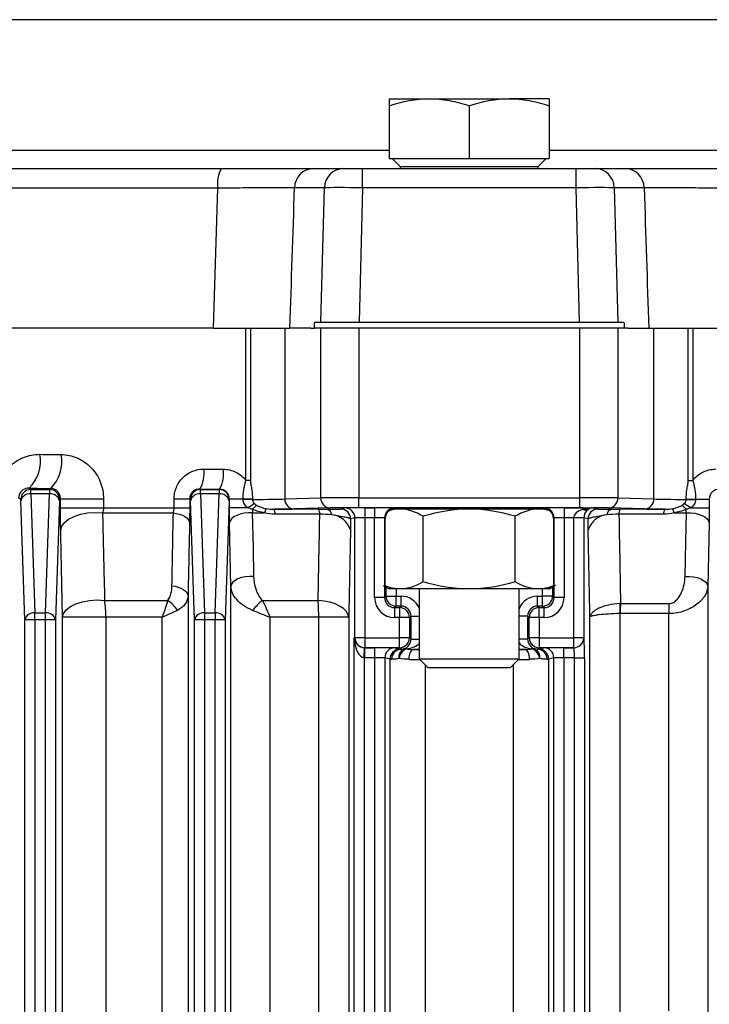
# Model space of a CAD drawing. Header units: millimetres. Extents: x -1087 to -132, y -334 to 655.
# Tile 27 of 63: x -603 to -568, y -163 to -113. Entities that reach past the tile are written whole.
import ezdxf

# ---------------------------------------------------------------- set-up
doc = ezdxf.new("R2010")
doc.units = ezdxf.units.MM

msp = doc.modelspace()

# ---------------------------------------------------------------- linework, layer by layer
at = {"color": 7, "linetype": 'Continuous', "lineweight": 25}
for p, q in [((-515.489, -113.375), (-645.505, -113.375)), ((-584.509, -117.332), (-582.509, -117.332)), ((-582.509, -117.332), (-578.509, -117.332)), ((-576.509, -117.332), (-578.509, -117.332)), ((-584.509, -117.689), (-584.509, -120.332)), ((-580.509, -117.689), (-580.509, -120.332)), ((-576.509, -117.689), (-576.509, -120.332)), ((-646.078, -119.919), (-584.509, -119.919)), ((-584.509, -120.332), (-580.509, -120.332)), ((-584.359, -120.332), (-583.959, -120.732)), ((-580.509, -120.332), (-576.509, -120.332)), ((-577.059, -120.732), (-576.659, -120.332)), ((-576.509, -119.919), (-514.916, -119.919)), ((-646.721, -120.832), (-592.919, -120.832)), ((-588.303, -120.832), (-586.808, -120.832)), ((-586.808, -120.832), (-585.855, -120.832)), ((-585.855, -120.832), (-575.147, -120.832)), ((-583.959, -120.732), (-583.959, -120.832)), ((-583.959, -120.732), (-577.059, -120.732)), ((-577.059, -120.832), (-577.059, -120.732)), ((-575.147, -120.832), (-574.194, -120.832)), ((-574.194, -120.832), (-572.699, -120.832)), ((-593.104, -121.815), (-647.704, -121.815)), ((-593.321, -128.832), (-593.104, -121.815)), ((-587.762, -121.797), (-589.256, -121.797)), ((-587.934, -128.532), (-587.762, -121.797)), ((-585.855, -121.797), (-586.028, -128.532)), ((-575.147, -121.797), (-585.855, -121.797)), ((-574.974, -128.532), (-575.147, -121.797)), ((-573.24, -121.797), (-573.068, -128.532)), ((-571.745, -121.797), (-573.24, -121.797)), ((-588.247, -128.532), (-587.934, -128.532)), ((-587.934, -128.532), (-586.028, -128.532)), ((-586.028, -128.532), (-574.974, -128.532)), ((-574.974, -128.532), (-573.068, -128.532)), ((-573.068, -128.532), (-572.755, -128.532)), ((-593.321, -128.832), (-647.787, -128.832)), ((-591.689, -136.454), (-591.689, -128.832)), ((-591.466, -128.832), (-591.466, -136.454)), ((-589.744, -128.832), (-589.744, -137.387)), ((-588.446, -128.832), (-589.501, -128.832)), ((-588.446, -128.832), (-588.258, -128.832)), ((-587.942, -128.832), (-588.258, -128.832)), ((-587.942, -137.337), (-587.942, -128.832)), ((-586.034, -128.832), (-587.942, -128.832)), ((-586.034, -128.832), (-586.034, -137.328)), ((-574.967, -128.832), (-586.034, -128.832)), ((-574.967, -137.328), (-574.967, -128.832)), ((-573.06, -128.832), (-574.967, -128.832)), ((-573.06, -128.832), (-573.06, -137.337)), ((-572.557, -128.832), (-573.06, -128.832)), ((-572.557, -128.832), (-571.513, -128.832)), ((-571.257, -137.387), (-571.257, -128.832)), ((-569.536, -136.454), (-569.536, -128.832)), ((-569.313, -128.832), (-569.313, -136.454)), ((-591.466, -136.454), (-591.689, -136.454)), ((-569.536, -136.454), (-569.313, -136.454)), ((-602.553, -136.849), (-602.471, -136.911)), ((-602.471, -136.911), (-601.531, -136.911)), ((-601.531, -136.911), (-601.461, -136.858)), ((-593.999, -136.889), (-593.971, -136.911)), ((-593.971, -136.911), (-593.031, -136.911)), ((-593.031, -136.911), (-593.009, -136.894)), ((-602.97, -137.411), (-603.081, -137.328)), ((-602.768, -143.438), (-602.965, -137.473)), ((-602.466, -137.129), (-602.268, -143.094)), ((-601.536, -137.129), (-602.466, -137.129)), ((-601.734, -143.094), (-601.536, -137.129)), ((-601.036, -137.473), (-601.234, -143.438)), ((-600.983, -137.374), (-601.031, -137.411)), ((-600.983, -137.832), (-600.983, -137.374)), ((-600.983, -137.374), (-598.827, -137.374)), ((-598.827, -137.374), (-598.827, -137.832)), ((-595.293, -137.381), (-594.51, -137.381)), ((-595.293, -137.832), (-595.293, -137.381)), ((-594.51, -137.381), (-594.51, -137.832)), ((-594.47, -137.411), (-594.51, -137.381)), ((-594.268, -143.438), (-594.465, -137.473)), ((-593.966, -137.129), (-593.768, -143.094)), ((-593.036, -137.129), (-593.966, -137.129)), ((-593.234, -143.094), (-593.036, -137.129)), ((-592.536, -137.473), (-592.734, -143.438)), ((-592.518, -137.401), (-592.531, -137.411)), ((-592.518, -137.832), (-592.518, -137.401)), ((-591.836, -137.401), (-592.518, -137.401)), ((-591.836, -137.409), (-591.836, -137.401)), ((-591.362, -137.401), (-591.836, -137.401)), ((-591.362, -137.409), (-591.836, -137.409)), ((-591.362, -137.401), (-591.362, -137.409)), ((-589.744, -137.387), (-587.942, -137.337)), ((-586.034, -137.328), (-574.967, -137.328)), ((-586.034, -137.828), (-586.034, -137.328)), ((-574.967, -137.828), (-574.967, -137.328)), ((-573.06, -137.337), (-571.257, -137.387)), ((-569.639, -137.409), (-569.639, -137.401)), ((-569.639, -137.401), (-569.166, -137.401)), ((-569.639, -137.409), (-569.166, -137.409)), ((-569.166, -137.401), (-568.484, -137.401)), ((-569.166, -137.401), (-569.166, -137.409)), ((-568.484, -137.401), (-568.484, -137.832)), ((-568.476, -137.407), (-568.484, -137.401)), ((-600.983, -137.832), (-598.827, -137.832)), ((-598.876, -138.082), (-595.329, -138.082)), ((-598.827, -137.832), (-595.293, -137.832)), ((-595.293, -137.832), (-594.51, -137.832)), ((-591.6, -137.832), (-592.518, -137.832)), ((-591.373, -138.082), (-590.756, -138.082)), ((-587.465, -137.837), (-589.268, -137.887)), ((-586.946, -137.889), (-586.732, -137.836)), ((-574.967, -137.828), (-586.034, -137.828)), ((-585.733, -137.828), (-585.247, -137.828)), ((-585.733, -137.828), (-585.733, -138.328)), ((-585.247, -137.828), (-585.247, -138.328)), ((-583.973, -137.895), (-584.395, -137.895)), ((-584.247, -137.836), (-584.188, -137.895)), ((-580.509, -137.895), (-583.973, -137.895)), ((-583.009, -137.863), (-583.009, -137.895)), ((-577.045, -137.895), (-580.509, -137.895)), ((-578.009, -137.895), (-578.009, -137.863)), ((-576.609, -137.895), (-577.045, -137.895)), ((-576.813, -137.895), (-576.755, -137.836)), ((-575.755, -137.828), (-574.806, -137.828)), ((-575.755, -137.828), (-575.755, -138.328)), ((-574.806, -137.828), (-574.806, -137.903)), ((-574.298, -137.829), (-574.056, -137.889)), ((-571.734, -137.887), (-573.537, -137.837)), ((-570.246, -138.082), (-569.628, -138.082)), ((-569.402, -137.832), (-568.484, -137.832)), ((-592.446, -141.765), (-592.511, -138.582)), ((-586.233, -138.336), (-586.446, -138.389)), ((-586.233, -144.336), (-586.233, -138.336)), ((-585.247, -138.328), (-585.733, -138.328)), ((-585.733, -138.328), (-585.733, -144.336)), ((-585.247, -142.328), (-585.247, -138.328)), ((-584.747, -138.336), (-584.747, -142.328)), ((-584.718, -138.365), (-584.747, -138.336)), ((-584.718, -141.74), (-584.718, -138.365)), ((-582.818, -141.537), (-582.818, -138.252)), ((-578.199, -141.537), (-578.199, -138.252)), ((-576.255, -138.336), (-576.284, -138.365)), ((-576.284, -138.365), (-576.284, -141.733)), ((-576.255, -142.328), (-576.255, -138.336)), ((-575.269, -138.328), (-575.755, -138.328)), ((-575.755, -138.328), (-575.755, -142.328)), ((-574.769, -138.332), (-575.269, -138.328)), ((-575.269, -144.336), (-575.269, -138.336)), ((-574.769, -138.336), (-575.269, -138.336)), ((-574.555, -138.389), (-574.769, -138.336)), ((-574.769, -138.336), (-574.769, -144.336)), ((-568.491, -138.582), (-568.555, -141.765)), ((-592.446, -259.899), (-592.446, -141.765)), ((-584.821, -141.714), (-584.509, -141.895)), ((-584.672, -142.253), (-584.672, -141.8)), ((-583.973, -141.895), (-584.509, -141.895)), ((-584.172, -141.895), (-584.172, -142.253)), ((-580.509, -141.895), (-583.973, -141.895)), ((-583.009, -141.895), (-583.009, -145.399)), ((-577.045, -141.895), (-580.509, -141.895)), ((-578.009, -145.399), (-578.009, -141.895)), ((-576.509, -141.895), (-577.045, -141.895)), ((-576.829, -142.253), (-576.829, -141.895)), ((-576.509, -141.895), (-576.185, -141.708)), ((-576.329, -141.791), (-576.329, -142.253)), ((-576.284, -141.733), (-576.29, -141.744)), ((-568.555, -141.765), (-568.555, -163.473)), ((-598.772, -142.465), (-595.612, -142.465)), ((-594.594, -142.235), (-594.594, -259.429)), ((-590.862, -142.465), (-588.073, -142.465)), ((-584.747, -142.328), (-585.247, -142.328)), ((-584.747, -142.328), (-584.672, -142.253)), ((-584.672, -142.253), (-584.172, -142.253)), ((-584.172, -142.253), (-583.922, -142.253)), ((-584.172, -142.753), (-584.172, -142.253)), ((-583.922, -142.753), (-583.922, -142.253)), ((-577.079, -142.753), (-577.079, -142.253)), ((-577.079, -142.253), (-576.829, -142.253)), ((-576.329, -142.253), (-576.829, -142.253)), ((-576.829, -142.753), (-576.829, -142.253)), ((-576.329, -142.253), (-576.255, -142.328)), ((-575.755, -142.328), (-576.255, -142.328)), ((-584.172, -142.753), (-584.247, -142.828)), ((-584.247, -142.828), (-584.247, -143.328)), ((-584.247, -142.828), (-583.997, -142.828)), ((-583.922, -142.753), (-584.172, -142.753)), ((-583.997, -142.828), (-583.922, -142.753)), ((-583.997, -142.828), (-583.997, -143.328)), ((-577.079, -142.753), (-577.005, -142.828)), ((-576.829, -142.753), (-577.079, -142.753)), ((-577.005, -143.328), (-577.005, -142.828)), ((-577.005, -142.828), (-576.755, -142.828)), ((-576.755, -142.828), (-576.829, -142.753)), ((-576.755, -143.328), (-576.755, -142.828)), ((-572.926, -142.627), (-570.493, -142.627)), ((-602.268, -143.438), (-602.768, -143.438)), ((-602.768, -258.381), (-602.768, -143.438)), ((-602.268, -143.094), (-601.734, -143.094)), ((-602.268, -143.438), (-602.268, -143.094)), ((-602.268, -143.438), (-602.268, -258.381)), ((-601.734, -143.438), (-602.268, -143.438)), ((-601.734, -143.438), (-601.734, -143.094)), ((-601.234, -143.438), (-601.734, -143.438)), ((-601.734, -258.381), (-601.734, -143.438)), ((-601.234, -143.438), (-601.234, -258.381)), ((-600.881, -258.349), (-600.881, -143.315)), ((-598.709, -143.315), (-600.881, -143.315)), ((-598.709, -143.315), (-598.709, -258.349)), ((-595.893, -143.315), (-598.709, -143.315)), ((-595.893, -258.349), (-595.893, -143.315)), ((-593.768, -143.438), (-594.268, -143.438)), ((-594.268, -258.381), (-594.268, -143.438)), ((-593.768, -143.094), (-593.234, -143.094)), ((-593.768, -143.094), (-593.768, -143.438)), ((-593.234, -143.438), (-593.768, -143.438)), ((-593.768, -143.438), (-593.768, -258.381)), ((-593.234, -143.094), (-593.234, -143.438)), ((-593.234, -258.381), (-593.234, -143.438)), ((-592.734, -143.438), (-593.234, -143.438)), ((-592.734, -143.438), (-592.734, -258.381)), ((-590.488, -143.315), (-590.488, -258.349)), ((-588.046, -143.315), (-590.488, -143.315)), ((-588.046, -258.349), (-588.046, -143.315)), ((-586.544, -143.315), (-588.046, -143.315)), ((-586.544, -143.315), (-586.544, -258.349)), ((-583.997, -143.328), (-584.247, -143.328)), ((-583.997, -144.336), (-583.997, -143.328)), ((-583.497, -143.328), (-583.997, -143.328)), ((-583.422, -143.253), (-583.497, -143.328)), ((-583.497, -143.328), (-583.497, -144.336)), ((-583.422, -144.411), (-583.422, -143.253)), ((-583.422, -143.253), (-583.009, -143.253)), ((-577.579, -143.253), (-578.009, -143.253)), ((-577.505, -143.328), (-577.579, -143.253)), ((-577.579, -143.253), (-577.579, -144.411)), ((-577.505, -144.336), (-577.505, -143.328)), ((-577.005, -143.328), (-577.505, -143.328)), ((-577.005, -143.328), (-577.005, -144.336)), ((-576.755, -143.328), (-577.005, -143.328)), ((-574.458, -260.456), (-574.458, -143.315)), ((-572.955, -143.127), (-572.955, -166.372)), ((-570.514, -143.127), (-572.941, -143.127)), ((-570.514, -163.026), (-570.514, -143.127)), ((-586.268, -144.345), (-586.233, -144.336)), ((-586.268, -257.319), (-586.268, -144.345)), ((-585.733, -144.336), (-586.233, -144.336)), ((-585.733, -144.336), (-585.733, -144.836)), ((-585.733, -144.336), (-583.997, -144.336)), ((-583.997, -144.836), (-583.997, -144.336)), ((-583.497, -144.336), (-583.997, -144.336)), ((-583.497, -144.336), (-583.422, -144.411)), ((-583.422, -144.411), (-583.009, -144.411)), ((-583.422, -144.415), (-583.009, -144.418)), ((-577.579, -144.411), (-578.009, -144.411)), ((-577.579, -144.415), (-578.009, -144.419)), ((-577.579, -144.411), (-577.505, -144.336)), ((-577.005, -144.336), (-577.505, -144.336)), ((-577.005, -144.336), (-575.269, -144.336)), ((-577.005, -144.336), (-577.005, -144.836)), ((-574.769, -144.336), (-575.269, -144.336)), ((-575.269, -144.836), (-575.269, -144.336)), ((-574.769, -144.336), (-574.769, -144.336)), ((-585.768, -145.336), (-585.751, -144.836)), ((-583.997, -144.836), (-585.733, -144.836)), ((-585.733, -144.836), (-585.733, -144.836)), ((-585.733, -144.836), (-585.234, -144.836)), ((-585.733, -145.336), (-585.733, -144.836)), ((-585.234, -145.336), (-585.234, -144.836)), ((-584.234, -144.845), (-583.973, -144.91)), ((-583.92, -144.913), (-583.997, -144.836)), ((-583.009, -144.919), (-583.301, -144.919)), ((-577.701, -144.919), (-578.009, -144.919)), ((-577.005, -144.836), (-577.082, -144.913)), ((-577.029, -144.91), (-576.767, -144.845)), ((-575.269, -144.836), (-577.005, -144.836)), ((-575.768, -144.836), (-575.268, -144.836)), ((-575.768, -145.336), (-575.768, -144.836)), ((-575.268, -144.836), (-575.269, -144.836)), ((-585.768, -145.336), (-585.768, -256.328)), ((-585.234, -145.336), (-585.733, -145.336)), ((-585.234, -256.328), (-585.234, -145.336)), ((-584.734, -145.345), (-584.734, -256.319)), ((-584.472, -145.41), (-584.734, -145.345)), ((-584.472, -256.254), (-584.472, -145.41)), ((-583.009, -145.399), (-582.576, -145.832)), ((-583.009, -145.399), (-578.009, -145.399)), ((-578.442, -145.832), (-578.009, -145.399)), ((-576.268, -145.345), (-576.529, -145.41)), ((-576.529, -145.41), (-576.529, -256.254)), ((-576.268, -256.319), (-576.268, -145.345)), ((-575.234, -145.336), (-575.768, -145.336)), ((-575.768, -145.336), (-575.768, -256.328)), ((-575.234, -145.336), (-574.734, -145.336)), ((-575.234, -256.328), (-575.234, -145.336)), ((-574.734, -145.336), (-574.734, -257.319)), ((-582.716, -145.692), (-582.716, -255.98)), ((-582.576, -145.832), (-578.442, -145.832)), ((-578.286, -255.98), (-578.286, -145.676))]:
    msp.add_line(p, q, dxfattribs=at)
at = {"color": 7, "linetype": 'Continuous', "lineweight": 25, "flags": 128}
for points in [[(-585.855, -121.797), (-585.855, -121.607), (-585.855, -121.425), (-585.855, -121.258), (-585.855, -121.113), (-585.855, -120.993), (-585.855, -120.905), (-585.855, -120.85), (-585.855, -120.832)], [(-575.147, -121.797), (-575.147, -121.607), (-575.147, -121.425), (-575.147, -121.258), (-575.147, -121.113), (-575.147, -120.993), (-575.147, -120.905), (-575.147, -120.85), (-575.147, -120.832)], [(-600.972, -138.932), (-600.919, -138.741), (-600.785, -138.559), (-600.577, -138.395), (-600.305, -138.258), (-599.983, -138.154), (-599.625, -138.088), (-599.25, -138.064), (-598.876, -138.082)], [(-595.329, -138.082), (-595.166, -138.108), (-595.014, -138.147), (-594.876, -138.199), (-594.756, -138.262), (-594.658, -138.333), (-594.584, -138.412), (-594.537, -138.496), (-594.518, -138.582)], [(-591.373, -138.082), (-591.583, -138.082), (-591.789, -138.103), (-591.983, -138.146), (-592.156, -138.208), (-592.302, -138.286), (-592.412, -138.377), (-592.483, -138.477), (-592.511, -138.582)], [(-591.373, -138.082), (-591.337, -139.811), (-591.306, -141.265)], [(-569.696, -141.265), (-569.659, -139.537), (-569.628, -138.082)], [(-569.628, -138.082), (-569.419, -138.082), (-569.213, -138.103), (-569.019, -138.146), (-568.845, -138.208), (-568.7, -138.286), (-568.59, -138.377), (-568.519, -138.477), (-568.491, -138.582)], [(-591.306, -141.265), (-591.516, -141.264), (-591.722, -141.286), (-591.917, -141.328), (-592.091, -141.39), (-592.236, -141.468), (-592.347, -141.56), (-592.418, -141.66), (-592.446, -141.765)], [(-569.696, -141.265), (-569.486, -141.264), (-569.279, -141.286), (-569.085, -141.328), (-568.911, -141.39), (-568.766, -141.468), (-568.655, -141.56), (-568.584, -141.66), (-568.555, -141.765)], [(-595.398, -141.735), (-595.237, -141.761), (-595.085, -141.801), (-594.948, -141.853), (-594.83, -141.915), (-594.732, -141.987), (-594.659, -142.066), (-594.613, -142.149), (-594.594, -142.235)], [(-600.881, -143.315), (-600.828, -143.122), (-600.693, -142.939), (-600.483, -142.775), (-600.209, -142.637), (-599.884, -142.534), (-599.524, -142.468), (-599.147, -142.445), (-598.772, -142.465)], [(-586.544, -143.315), (-586.58, -143.161), (-586.671, -143.012), (-586.812, -142.874), (-586.999, -142.749), (-587.227, -142.643), (-587.488, -142.558), (-587.773, -142.498), (-588.073, -142.465)], [(-583.521, -145.419), (-583.516, -145.322), (-583.504, -145.229), (-583.483, -145.143), (-583.456, -145.067), (-583.423, -145.005), (-583.385, -144.958), (-583.344, -144.929), (-583.301, -144.919)], [(-577.481, -145.419), (-577.485, -145.322), (-577.498, -145.229), (-577.518, -145.143), (-577.546, -145.067), (-577.579, -145.005), (-577.617, -144.958), (-577.658, -144.929), (-577.701, -144.919)]]:
    msp.add_lwpolyline(points, dxfattribs=at)
at = {"color": 7, "linetype": 'Continuous', "lineweight": 25}
for centre, radius, start, end in [((-591.64, -121.581), 1.482, 149.6651, 189.0829), ((-588.28, -121.808), 0.976, 91.3264, 179.3874), ((-586.786, -121.808), 0.976, 91.3264, 179.3874), ((-574.216, -121.807), 0.976, 0.6116, 88.6727), ((-572.721, -121.807), 0.976, 0.6116, 88.6727), ((-603.854, -135.504), 1.871, 314.0579, 10.9346), ((-602.843, -135.518), 1.925, 315.8803, 10.7484), ((-595.314, -136.114), 1.526, 329.4737, 8.4593), ((-594.435, -136.121), 1.622, 331.5119, 8.0037), ((-602.47, -137.411), 0.5, 90.0689, 179.9464), ((-602.52, -137.584), 0.459, 83.1769, 165.9392), ((-601.481, -137.584), 0.459, 14.0608, 96.8231), ((-601.532, -137.411), 0.5, 0.0536, 89.9311), ((-593.97, -137.411), 0.5, 90.0689, 179.9464), ((-594.02, -137.584), 0.459, 83.1769, 165.9392), ((-592.981, -137.584), 0.459, 14.0608, 96.8231), ((-593.032, -137.411), 0.5, 0.0536, 89.9311), ((-589.254, -137.396), 0.49, 178.852, 268.436), ((-587.452, -137.347), 0.49, 178.852, 268.436), ((-573.55, -137.347), 0.49, 271.564, 1.148), ((-571.748, -137.396), 0.49, 271.564, 1.148), ((-586.842, -144.907), 8.526, 121.2795, 123.9179), ((-602.627, -127.574), 15.285, 317.4823, 318.5503), ((-585.59, -139.619), 5.389, 161.0443, 163.4248), ((-590.623, -138.118), 0.397, 354.9411, 32.8372), ((-588.476, -138.113), 0.485, 355.5731, 25.9917), ((-587.705, -138.198), 0.311, 3.7485, 73.7562), ((-586.946, -138.389), 0.5, 0.0041, 89.9632), ((-586.733, -138.336), 0.5, 0.0041, 89.9632), ((-584.246, -138.336), 0.5, 90.0051, 179.9949), ((-576.755, -138.336), 0.5, 0.0051, 89.9949), ((-574.673, -137.645), 0.29, 242.8246, 296.2098), ((-574.055, -138.389), 0.5, 90.0368, 179.9959), ((-574.369, -137.712), 0.121, 255.585, 275.3154), ((-573.297, -138.198), 0.311, 106.2438, 176.2515), ((-572.525, -138.113), 0.485, 154.0083, 184.4269), ((-570.378, -138.118), 0.397, 147.1628, 185.0589), ((-575.412, -139.619), 5.389, 16.5752, 18.9557), ((-558.375, -127.574), 15.285, 221.4497, 222.5177), ((-574.159, -144.907), 8.526, 56.0821, 58.7205), ((-587.497, -139.268), 1.095, 17.8519, 84.6416), ((-573.505, -139.268), 1.095, 95.3584, 162.1481), ((-604.155, -143.293), 5.446, 359.7761, 8.7534), ((-596.629, -143.947), 1.798, 33.1235, 55.5414), ((-588.644, -145.162), 3.492, 129.4312, 141.0077), ((-601.076, -143.292), 13.029, 359.8999, 3.6402), ((-584.172, -142.253), 0.5, 180.0051, 269.9949), ((-576.829, -142.253), 0.5, 270.0051, 359.9949), ((-583.997, -143.328), 0.5, 0.0051, 89.9949), ((-577.005, -143.328), 0.5, 90.0051, 179.9949), ((-565.316, -142.806), 7.646, 178.6726, 182.4096), ((-565.291, -143.114), 7.65, 176.3532, 180.1003), ((-564.715, -143.114), 5.798, 175.1847, 180.1309), ((-602.323, -143.55), 0.459, 83.1769, 165.9392), ((-601.679, -143.55), 0.459, 14.0608, 96.8231), ((-593.823, -143.55), 0.459, 83.1769, 165.9392), ((-593.179, -143.55), 0.459, 14.0608, 96.8231), ((-585.733, -144.336), 0.5, 180.0041, 269.9632), ((-583.997, -144.336), 0.5, 270.0051, 359.9949), ((-577.005, -144.336), 0.5, 180.0051, 269.9949), ((-575.269, -144.336), 0.5, 270.0368, 359.9959), ((-575.269, -144.336), 0.5, 270.0368, 359.9959), ((-584.234, -145.345), 0.5, 90.0368, 179.9959), ((-583.972, -145.41), 0.5, 90.0368, 179.9959), ((-583.907, -145.403), 0.491, 91.509, 181.1038), ((-583.612, -145.283), 0.42, 114.2801, 193.6777), ((-583.461, -145.428), 0.561, 110.0912, 175.3051), ((-583.721, -145.151), 0.26, 74.8786, 104.1301), ((-577.28, -145.151), 0.26, 75.8699, 105.1214), ((-577.541, -145.428), 0.561, 4.6949, 69.9088), ((-577.39, -145.283), 0.42, 346.3223, 65.7199), ((-577.095, -145.403), 0.491, 358.8962, 88.491), ((-577.029, -145.41), 0.5, 0.0041, 89.9632), ((-576.768, -145.345), 0.5, 0.0041, 89.9632)]:
    msp.add_arc(centre, radius, start, end, dxfattribs=at)
for centre, major_axis, ratio, start_param, end_param in [((-611.376, -201.759), (71.317, 2141.154), 0.009083, 4.746758, 4.750045), ((-585.854, -121.832), (2, -0.026), 0.01744, 1.571521, 2.835991), ((-575.148, -121.832), (2, 0.026), 0.017442, 0.30571, 1.570181), ((-549.619, -201.759), (-71.315, 2141.154), 0.009086, 1.53314, 1.536428), ((-580.497, 725.398), (71.538, 2147.719), 0.010487, 4.303688, 4.30384), ((-580.497, 725.398), (-71.535, 2147.719), 0.010491, 1.979345, 1.979497), ((-580.501, -133.411), (68.25, 0), 0.026838, 4.391656, 4.408075), ((-580.501, -134.111), (68.25, 0), 0.02657, 4.516213, 4.530766), ((-580.501, -135.11), (69.95, 0), 0.026186, 4.391656, 4.408075), ((-602.471, -137.611), (0, 0.7), 0.009977, 5.471607, 6.257005), ((-601.531, -137.611), (0, 0.7), 0.009977, 0.02618, 0.811578), ((-580.501, -135.111), (69.25, 0), 0.026186, 4.516213, 4.530766), ((-593.971, -137.611), (0, 0.7), 0.009977, 5.471607, 6.257005), ((-593.031, -137.611), (0, 0.7), 0.009977, 0.02618, 0.811578), ((-602.97, -137.611), (0, 0.2), 0.034921, 5.471607, 6.257005), ((-601.031, -137.611), (0, 0.2), 0.034921, 0.02618, 0.811578), ((-594.47, -137.611), (0, 0.2), 0.034921, 5.471607, 6.257005), ((-592.531, -137.611), (0, 0.2), 0.034921, 0.02618, 0.811578), ((-594.513, -137.372), (5, 0), 0.0096, 5.39415, 5.977753), ((-586.034, -137.341), (2, 0), 0.006545, 1.570796, 2.83616), ((-574.967, -137.341), (2, 0), 0.006545, 0.305433, 1.570796), ((-566.489, -137.372), (5, 0), 0.0096, 3.447025, 4.030628), ((-594.513, -137.872), (5.5, 0), 0.008727, 5.587786, 5.977753), ((-580.501, -138.492), (68.234, 0), 0.008727, 1.681518, 1.714759), ((-586.034, -137.841), (1.5, 0), 0.008727, 1.570796, 2.83616), ((-585.733, -137.836), (1, 0), 0.008727, 1.570796, 3.106686), ((-585.247, -137.836), (1, 0), 0.008727, 0.008727, 1.570796), ((-584.225, -138.358), (0.19, 0.464), 0.97906, 1.125336, 1.965945), ((-580.501, -137.871), (2.671, 0), 0.008727, 5.915355, 9.776052), ((-575.755, -137.836), (1, 0), 0.008727, 1.570796, 3.132866), ((-576.777, -138.358), (-0.19, 0.464), 0.97906, 4.31724, 5.136414), ((-574.303, -138.328), (0.966, 0.006), 0.51773, 2.115251, 3.12967), ((-574.967, -137.841), (1.5, 0), 0.008727, 1.462877, 1.570796), ((-574.303, -138.328), (0.059, 0.497), 0.929972, 0.675653, 1.690072), ((-574.967, -137.841), (1.5, 0), 0.008727, 0.305433, 1.108067), ((-580.501, -138.492), (68.234, 0), 0.008727, 1.426833, 1.460075), ((-566.489, -137.872), (5.5, 0), 0.008727, 3.447025, 3.836992), ((-585.733, -138.336), (0.5, 0), 0.017454, 1.570796, 3.106686), ((-585.247, -138.336), (0.5, 0), 0.017454, 0.008727, 1.570796), ((-575.755, -138.336), (0.5, 0), 0.017454, 1.570796, 3.132866), ((-574.268, -138.336), (-0.971, 0.243), 0.999353, 0.236315, 0.244737), ((-574.268, -138.336), (0.486, -0.121), 0.998061, 3.377907, 3.386329), ((-584.246, -142.328), (0.707, 0.707), 0.999924, 2.356233, 3.926953), ((-584.246, -142.328), (0.354, 0.354), 0.999772, 2.356233, 3.926953), ((-583.922, -143.253), (-0.707, -0.707), 0.999924, 2.774822, 3.926953), ((-577.079, -143.253), (0.707, -0.707), 0.999924, 2.356233, 3.548456), ((-576.755, -142.328), (-0.707, 0.707), 0.999924, 2.356233, 3.926953), ((-576.755, -142.328), (0.354, -0.354), 0.999772, 5.497825, 7.068545), ((-583.922, -143.253), (0.354, 0.354), 0.999772, 5.497825, 7.068545), ((-577.079, -143.253), (0.354, -0.354), 0.999772, 2.356233, 3.926953), ((-585.768, -144.345), (0.409, -0.311), 0.930427, 3.826462, 5.362352), ((-585.768, -144.345), (-0.023, 0.991), 0.503863, 1.558908, 3.094798), ((-583.914, -144.419), (0.191, 0.464), 0.975567, 3.805218, 5.101842), ((-583.922, -144.411), (0.354, -0.354), 0.999772, 0.77671, 0.78536), ((-577.079, -144.411), (0.354, 0.354), 0.999772, 2.356233, 2.364883), ((-577.088, -144.419), (-0.191, 0.464), 0.975567, 1.181344, 2.477967), ((-574.769, -145.336), (0, 1), 0.034921, 4.712389, 6.274459), ((-585.733, -144.336), (0.486, 0.121), 0.998061, 4.432746, 4.467348), ((-585.234, -144.845), (1, 0), 0.008727, 0.034907, 1.570796), ((-582.773, -144.91), (1.2, 0), 0.008727, 3.176499, 3.44148), ((-583.914, -144.419), (0.991, 0.006), 0.50435, 4.974858, 5.859752), ((-582.773, -144.91), (1.2, 0), 0.008727, 4.257157, 4.515146), ((-577.088, -144.419), (0.991, -0.006), 0.50435, 3.52475, 4.44992), ((-578.228, -144.91), (1.2, 0), 0.008727, 4.896428, 5.167621), ((-578.228, -144.91), (1.2, 0), 0.008727, 5.983298, 6.248279), ((-575.768, -144.845), (1, 0), 0.008727, 1.570796, 3.106686), ((-575.269, -145.336), (0, 0.5), 0.069842, 4.712389, 6.274459), ((-585.733, -144.336), (-0.971, -0.243), 0.999353, 1.291153, 1.325755), ((-585.234, -145.345), (0.5, 0), 0.017454, 0.034907, 1.570796), ((-582.773, -145.41), (1.7, 0), 0.00616, 3.176499, 3.44148), ((-582.773, -145.41), (1.7, 0), 0.00616, 4.257157, 4.586192), ((-578.228, -145.41), (1.7, 0), 0.00616, 4.829359, 5.167621), ((-578.228, -145.41), (1.7, 0), 0.00616, 5.983298, 6.248279), ((-575.768, -145.345), (0.5, 0), 0.017454, 1.570796, 3.106686)]:
    msp.add_ellipse(centre, major_axis=major_axis, ratio=ratio, start_param=start_param, end_param=end_param, dxfattribs=at)
for points in [[(-584.509, -117.689), (-583.854, -117.471), (-583.19, -117.332), (-582.509, -117.332)], [(-580.509, -117.689), (-579.854, -117.471), (-579.19, -117.332), (-578.509, -117.332)], [(-591.362, -137.409), (-591.363, -137.49), (-591.327, -137.568), (-591.269, -137.62)], [(-569.733, -137.62), (-569.675, -137.568), (-569.639, -137.49), (-569.639, -137.409)], [(-598.827, -137.832), (-598.827, -137.924), (-598.846, -138.012), (-598.876, -138.082)], [(-595.329, -138.082), (-595.306, -138.009), (-595.293, -137.922), (-595.293, -137.832)], [(-591.361, -137.904), (-591.441, -137.884), (-591.521, -137.861), (-591.6, -137.832)], [(-591.361, -137.904), (-591.363, -137.967), (-591.367, -138.027), (-591.373, -138.082)], [(-590.756, -138.082), (-590.964, -138.051), (-591.169, -137.993), (-591.361, -137.904)], [(-591.269, -137.62), (-591.238, -137.648), (-591.205, -137.673), (-591.17, -137.692)], [(-590.228, -138.153), (-590.406, -138.153), (-590.582, -138.133), (-590.756, -138.082)], [(-590.687, -137.869), (-590.552, -137.895), (-590.42, -137.903), (-590.29, -137.903)], [(-588.04, -137.9), (-587.891, -137.9), (-587.748, -137.9), (-587.618, -137.899)], [(-583.973, -137.895), (-584.169, -137.895), (-584.362, -137.928), (-584.554, -137.99)], [(-582.818, -138.252), (-583.195, -138.034), (-583.579, -137.895), (-583.973, -137.895)], [(-580.509, -137.895), (-581.297, -137.895), (-582.064, -138.034), (-582.818, -138.252)], [(-578.199, -138.252), (-578.954, -138.034), (-579.72, -137.895), (-580.509, -137.895)], [(-577.045, -137.895), (-577.439, -137.895), (-577.822, -138.034), (-578.199, -138.252)], [(-576.44, -137.998), (-576.639, -137.931), (-576.84, -137.895), (-577.045, -137.895)], [(-574.806, -137.828), (-574.645, -137.828), (-574.487, -137.828), (-574.33, -137.824)], [(-574.358, -137.833), (-574.338, -137.83), (-574.318, -137.829), (-574.298, -137.829)], [(-574.33, -137.824), (-574.32, -137.827), (-574.309, -137.829), (-574.298, -137.829)], [(-573.384, -137.899), (-573.253, -137.9), (-573.111, -137.9), (-572.961, -137.9)], [(-570.246, -138.082), (-570.419, -138.133), (-570.595, -138.153), (-570.773, -138.153)], [(-570.712, -137.903), (-570.582, -137.903), (-570.45, -137.895), (-570.314, -137.869)], [(-569.641, -137.904), (-569.832, -137.993), (-570.037, -138.051), (-570.246, -138.082)], [(-569.832, -137.692), (-569.796, -137.673), (-569.763, -137.648), (-569.733, -137.62)], [(-569.402, -137.832), (-569.48, -137.861), (-569.56, -137.884), (-569.641, -137.904)], [(-569.628, -138.082), (-569.635, -138.027), (-569.639, -137.966), (-569.641, -137.904)], [(-594.518, -138.582), (-594.543, -139.8), (-594.568, -141.018), (-594.594, -142.235)], [(-587.993, -138.15), (-588.739, -138.151), (-589.485, -138.152), (-590.228, -138.153)], [(-587.395, -138.177), (-587.581, -138.163), (-587.782, -138.154), (-587.993, -138.15)], [(-586.446, -138.389), (-586.448, -138.58), (-586.451, -138.761), (-586.454, -138.932)], [(-574.547, -138.932), (-574.551, -138.761), (-574.554, -138.58), (-574.555, -138.389)], [(-573.009, -138.15), (-573.219, -138.154), (-573.421, -138.163), (-573.607, -138.177)], [(-570.773, -138.153), (-571.517, -138.152), (-572.262, -138.151), (-573.009, -138.15)], [(-600.881, -143.315), (-600.912, -141.854), (-600.942, -140.393), (-600.972, -138.932)], [(-586.454, -138.932), (-586.484, -140.393), (-586.514, -141.854), (-586.544, -143.315)], [(-574.458, -143.315), (-574.488, -141.854), (-574.518, -140.393), (-574.547, -138.932)], [(-582.818, -141.537), (-583.195, -141.755), (-583.579, -141.895), (-583.973, -141.895)], [(-580.509, -141.895), (-581.297, -141.895), (-582.064, -141.755), (-582.818, -141.537)], [(-578.199, -141.537), (-578.954, -141.755), (-579.72, -141.895), (-580.509, -141.895)], [(-577.045, -141.895), (-577.439, -141.895), (-577.822, -141.755), (-578.199, -141.537)], [(-583.973, -141.895), (-584.225, -141.895), (-584.473, -141.838), (-584.718, -141.74)], [(-576.284, -141.733), (-576.534, -141.836), (-576.787, -141.895), (-577.045, -141.895)], [(-572.96, -142.629), (-572.949, -142.628), (-572.937, -142.627), (-572.926, -142.627)], [(-572.941, -143.127), (-572.946, -143.127), (-572.951, -143.127), (-572.955, -143.127)], [(-583.92, -144.913), (-583.895, -144.914), (-583.853, -144.916), (-583.785, -144.899)], [(-583.654, -144.901), (-583.543, -144.917), (-583.424, -144.919), (-583.301, -144.919)], [(-577.701, -144.919), (-577.578, -144.919), (-577.458, -144.917), (-577.348, -144.901)], [(-577.217, -144.899), (-577.149, -144.916), (-577.107, -144.914), (-577.082, -144.913)], [(-583.521, -145.419), (-583.71, -145.419), (-583.878, -145.412), (-584.02, -145.382)], [(-576.981, -145.382), (-577.123, -145.412), (-577.292, -145.419), (-577.481, -145.419)]]:
    msp.add_open_spline(points, degree=3, dxfattribs=at)
for points, knots in [([(-584.509, -117.332), (-584.509, -117.332), (-584.509, -117.366), (-584.509, -117.492), (-584.509, -117.581), (-584.509, -117.689)], [0, 0, 0, 0, 0.5, 0.5, 1, 1, 1, 1]), ([(-582.509, -117.332), (-582.169, -117.332), (-581.83, -117.366), (-581.164, -117.491), (-580.835, -117.58), (-580.509, -117.689)], [0, 0, 0, 0, 0.5, 0.5, 1, 1, 1, 1]), ([(-578.509, -117.332), (-578.169, -117.332), (-577.83, -117.366), (-577.164, -117.491), (-576.835, -117.58), (-576.509, -117.689)], [0, 0, 0, 0, 0.5, 0.5, 1, 1, 1, 1]), ([(-576.509, -117.332), (-576.509, -117.332), (-576.509, -117.366), (-576.509, -117.492), (-576.509, -117.581), (-576.509, -117.689)], [0, 0, 0, 0, 0.5, 0.5, 1, 1, 1, 1]), ([(-592.919, -120.832), (-592.384, -120.832), (-591.874, -120.832), (-591.147, -120.832), (-590.909, -120.832), (-590.461, -120.832), (-590.248, -120.832), (-589.645, -120.832), (-589.285, -120.832), (-588.846, -120.832), (-588.715, -120.832), (-588.485, -120.832), (-588.385, -120.832), (-588.303, -120.832)], [0, 0, 0, 0, 0.25, 0.25, 0.375, 0.375, 0.5, 0.5, 0.75, 0.75, 0.875, 0.875, 1, 1, 1, 1]), ([(-572.699, -120.832), (-572.535, -120.832), (-572.305, -120.832), (-571.865, -120.832), (-571.7, -120.832), (-571.348, -120.832), (-571.16, -120.832), (-570.557, -120.832), (-570.099, -120.832), (-569.375, -120.832), (-569.126, -120.832), (-568.614, -120.832), (-568.35, -120.832), (-568.082, -120.832)], [0, 0, 0, 0, 0.25, 0.25, 0.375, 0.375, 0.5, 0.5, 0.75, 0.75, 0.875, 0.875, 1, 1, 1, 1]), ([(-589.256, -121.797), (-589.324, -121.797), (-589.408, -121.797), (-589.6, -121.797), (-589.709, -121.798), (-590.075, -121.799), (-590.374, -121.8), (-590.877, -121.802), (-591.055, -121.803), (-591.428, -121.805), (-591.626, -121.806), (-592.232, -121.809), (-592.657, -121.812), (-593.104, -121.815)], [0, 0, 0, 0, 0.125, 0.125, 0.25, 0.25, 0.5, 0.5, 0.625, 0.625, 0.75, 0.75, 1, 1, 1, 1]), ([(-567.898, -121.815), (-568.121, -121.813), (-568.341, -121.812), (-568.768, -121.809), (-568.975, -121.808), (-569.579, -121.805), (-569.96, -121.803), (-570.463, -121.801), (-570.62, -121.8), (-570.913, -121.799), (-571.05, -121.798), (-571.418, -121.797), (-571.609, -121.797), (-571.745, -121.797)], [0, 0, 0, 0, 0.125, 0.125, 0.25, 0.25, 0.5, 0.5, 0.625, 0.625, 0.75, 0.75, 1, 1, 1, 1]), ([(-593.321, -128.832), (-593.103, -128.832), (-592.885, -128.832), (-592.461, -128.832), (-592.05, -128.832), (-591.665, -128.832), (-591.293, -128.832), (-591.115, -128.832), (-590.782, -128.832), (-590.626, -128.832), (-590.335, -128.832), (-590.199, -128.832), (-589.831, -128.832), (-589.639, -128.832), (-589.501, -128.832)], [0, 0, 0, 0, 0.125, 0.125, 0.25, 0.375, 0.375, 0.5, 0.5, 0.625, 0.625, 0.75, 0.75, 1, 1, 1, 1]), ([(-571.513, -128.832), (-571.446, -128.832), (-571.363, -128.832), (-571.172, -128.832), (-571.063, -128.832), (-570.698, -128.832), (-570.4, -128.832), (-569.899, -128.832), (-569.722, -128.832), (-569.35, -128.832), (-569.153, -128.832), (-568.549, -128.832), (-568.125, -128.832), (-567.68, -128.832)], [0, 0, 0, 0, 0.125, 0.125, 0.25, 0.25, 0.5, 0.5, 0.625, 0.625, 0.75, 0.75, 1, 1, 1, 1]), ([(-604.19, -137.328), (-604.19, -137.179), (-604.175, -137.034), (-604.118, -136.748), (-604.074, -136.606), (-603.906, -136.204), (-603.74, -135.961), (-603.436, -135.664), (-603.325, -135.574), (-603.088, -135.42), (-602.965, -135.356), (-602.706, -135.252), (-602.57, -135.212), (-602.297, -135.16), (-602.158, -135.148), (-602.018, -135.149)], [0, 0, 0, 0, 0.125, 0.125, 0.25, 0.25, 0.5, 0.5, 0.625, 0.625, 0.75, 0.75, 0.875, 0.875, 1, 1, 1, 1]), ([(-600.951, -135.159), (-600.812, -135.16), (-600.675, -135.175), (-600.405, -135.232), (-600.271, -135.275), (-600.014, -135.387), (-599.892, -135.455), (-599.662, -135.615), (-599.552, -135.708), (-599.356, -135.912), (-599.267, -136.023), (-599.112, -136.263), (-599.045, -136.393), (-598.884, -136.792), (-598.827, -137.082), (-598.827, -137.374)], [0, 0, 0, 0, 0.125, 0.125, 0.25, 0.25, 0.375, 0.375, 0.5, 0.5, 0.625, 0.625, 0.75, 0.75, 1, 1, 1, 1]), ([(-595.293, -137.381), (-595.293, -137.281), (-595.283, -137.183), (-595.245, -136.991), (-595.216, -136.895), (-595.141, -136.714), (-595.095, -136.628), (-594.986, -136.465), (-594.923, -136.388), (-594.716, -136.183), (-594.55, -136.073), (-594.193, -135.927), (-593.999, -135.889), (-593.804, -135.89)], [0, 0, 0, 0, 0.125, 0.125, 0.25, 0.25, 0.375, 0.375, 0.5, 0.5, 0.75, 0.75, 1, 1, 1, 1]), ([(-592.829, -135.895), (-592.719, -135.895), (-592.611, -135.908), (-592.399, -135.958), (-592.294, -135.996), (-592.001, -136.14), (-591.825, -136.282), (-591.689, -136.454)], [0, 0, 0, 0, 0.25, 0.25, 0.5, 0.5, 1, 1, 1, 1]), ([(-569.313, -136.454), (-569.244, -136.367), (-569.167, -136.289), (-568.997, -136.152), (-568.903, -136.092), (-568.61, -135.948), (-568.393, -135.896), (-568.173, -135.895)], [0, 0, 0, 0, 0.25, 0.25, 0.5, 0.5, 1, 1, 1, 1]), ([(-591.836, -137.401), (-591.836, -137.238), (-591.821, -137.079), (-591.773, -136.764), (-591.742, -136.608), (-591.689, -136.454)], [0, 0, 0, 0, 0.5, 0.5, 1, 1, 1, 1]), ([(-591.466, -136.454), (-591.466, -136.535), (-591.453, -136.613), (-591.428, -136.769), (-591.414, -136.847), (-591.378, -137.083), (-591.362, -137.241), (-591.362, -137.401)], [0, 0, 0, 0, 0.25, 0.25, 0.5, 0.5, 1, 1, 1, 1]), ([(-569.639, -137.401), (-569.639, -137.24), (-569.624, -137.082), (-569.588, -136.847), (-569.574, -136.769), (-569.548, -136.613), (-569.536, -136.535), (-569.536, -136.454)], [0, 0, 0, 0, 0.5, 0.5, 0.75, 0.75, 1, 1, 1, 1]), ([(-569.313, -136.454), (-569.26, -136.608), (-569.229, -136.764), (-569.181, -137.08), (-569.166, -137.238), (-569.166, -137.401)], [0, 0, 0, 0, 0.5, 0.5, 1, 1, 1, 1]), ([(-602.553, -136.849), (-602.661, -136.844), (-602.768, -136.868), (-602.918, -136.967), (-602.966, -137.011), (-603.028, -137.106), (-603.046, -137.143), (-603.073, -137.23), (-603.081, -137.278), (-603.081, -137.328)], [0, 0, 0, 0, 0.5, 0.5, 0.75, 0.75, 0.875, 0.875, 1, 1, 1, 1]), ([(-600.983, -137.374), (-600.982, -137.288), (-601.004, -137.208), (-601.069, -137.075), (-601.111, -137.022), (-601.251, -136.898), (-601.356, -136.862), (-601.461, -136.858)], [0, 0, 0, 0, 0.25, 0.25, 0.5, 0.5, 1, 1, 1, 1]), ([(-593.999, -136.889), (-594.121, -136.887), (-594.244, -136.928), (-594.391, -137.054), (-594.433, -137.109), (-594.493, -137.235), (-594.51, -137.307), (-594.51, -137.381)], [0, 0, 0, 0, 0.5, 0.5, 0.75, 0.75, 1, 1, 1, 1]), ([(-592.518, -137.401), (-592.518, -137.262), (-592.577, -137.129), (-592.761, -136.947), (-592.884, -136.896), (-593.009, -136.894)], [0, 0, 0, 0, 0.5, 0.5, 1, 1, 1, 1]), ([(-567.992, -136.894), (-568.117, -136.896), (-568.241, -136.947), (-568.425, -137.129), (-568.484, -137.262), (-568.484, -137.401)], [0, 0, 0, 0, 0.5, 0.5, 1, 1, 1, 1]), ([(-591.6, -137.832), (-591.667, -137.781), (-591.725, -137.722), (-591.811, -137.577), (-591.836, -137.495), (-591.836, -137.409)], [0, 0, 0, 0, 0.5, 0.5, 1, 1, 1, 1]), ([(-569.166, -137.409), (-569.166, -137.494), (-569.191, -137.578), (-569.276, -137.72), (-569.335, -137.781), (-569.402, -137.832)], [0, 0, 0, 0, 0.5, 0.5, 1, 1, 1, 1]), ([(-600.972, -138.932), (-600.976, -138.765), (-600.978, -138.589), (-600.982, -138.219), (-600.983, -138.026), (-600.983, -137.832)], [0, 0, 0, 0, 0.5, 0.5, 1, 1, 1, 1]), ([(-598.876, -138.082), (-598.853, -139.057), (-598.83, -140.031), (-598.807, -141.005), (-598.796, -141.492), (-598.784, -141.978), (-598.772, -142.465)], [0, 0, 0, 0, 0.0034, 0.0034, 0.0034, 0.005097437, 0.005097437, 0.005097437, 0.005097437]), ([(-595.398, -141.735), (-595.387, -141.162), (-595.376, -140.59), (-595.365, -140.018), (-595.353, -139.372), (-595.341, -138.727), (-595.329, -138.082)], [0, 0, 0, 0, 0.002, 0.002, 0.002, 0.004253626, 0.004253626, 0.004253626, 0.004253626]), ([(-594.51, -137.832), (-594.51, -137.964), (-594.511, -138.093), (-594.513, -138.346), (-594.515, -138.468), (-594.518, -138.582)], [0, 0, 0, 0, 0.5, 0.5, 1, 1, 1, 1]), ([(-592.511, -138.582), (-592.513, -138.468), (-592.515, -138.348), (-592.517, -138.096), (-592.518, -137.964), (-592.518, -137.832)], [0, 0, 0, 0, 0.5, 0.5, 1, 1, 1, 1]), ([(-591.17, -137.692), (-591.095, -137.733), (-591.017, -137.77), (-590.855, -137.83), (-590.771, -137.853), (-590.687, -137.869)], [0, 0, 0, 0, 0.5, 0.5, 1, 1, 1, 1]), ([(-587.618, -137.899), (-587.519, -137.899), (-587.43, -137.898), (-587.269, -137.897), (-587.198, -137.896), (-587.081, -137.894), (-587.034, -137.893), (-586.969, -137.891), (-586.95, -137.89), (-586.946, -137.889)], [0, 0, 0, 0, 0.25, 0.25, 0.5, 0.5, 0.75, 0.75, 1, 1, 1, 1]), ([(-584.554, -137.99), (-584.546, -137.983), (-584.537, -137.976), (-584.516, -137.96), (-584.504, -137.951), (-584.472, -137.932), (-584.453, -137.921), (-584.421, -137.905), (-584.407, -137.899), (-584.395, -137.895)], [0, 0, 0, 0, 0.25, 0.25, 0.5, 0.5, 0.75, 0.75, 1, 1, 1, 1]), ([(-576.609, -137.895), (-576.596, -137.9), (-576.582, -137.906), (-576.545, -137.924), (-576.523, -137.936), (-576.49, -137.958), (-576.478, -137.967), (-576.457, -137.983), (-576.448, -137.991), (-576.44, -137.998)], [0, 0, 0, 0, 0.25, 0.25, 0.5, 0.5, 0.75, 0.75, 1, 1, 1, 1]), ([(-574.806, -137.903), (-574.741, -137.882), (-574.675, -137.867), (-574.54, -137.843), (-574.473, -137.835), (-574.399, -137.829)], [0, 0, 0, 0, 0.5, 0.5, 1, 1, 1, 1]), ([(-574.358, -137.833), (-574.382, -137.836), (-574.397, -137.839), (-574.429, -137.848), (-574.444, -137.853), (-574.488, -137.871), (-574.517, -137.886), (-574.546, -137.905)], [0, 0, 0, 0, 0.25, 0.25, 0.5, 0.5, 1, 1, 1, 1]), ([(-574.399, -137.829), (-574.378, -137.828), (-574.357, -137.826), (-574.336, -137.824), (-574.334, -137.824), (-574.332, -137.824), (-574.33, -137.824)], [0, 0, 0, 0, 0.00006494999, 0.00006494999, 0.00006494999, 0.00007121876, 0.00007121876, 0.00007121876, 0.00007121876]), ([(-574.358, -137.833), (-574.353, -137.832), (-574.348, -137.831), (-574.344, -137.829), (-574.34, -137.828), (-574.335, -137.827), (-574.331, -137.825), (-574.331, -137.824), (-574.33, -137.824), (-574.33, -137.824)], [0, 0, 0, 0, 0.00004482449, 0.00004482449, 0.00004482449, 0.00008975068, 0.00008975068, 0.00008975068, 0.00009515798, 0.00009515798, 0.00009515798, 0.00009515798]), ([(-574.056, -137.889), (-574.052, -137.89), (-574.033, -137.891), (-573.967, -137.893), (-573.92, -137.894), (-573.804, -137.896), (-573.733, -137.897), (-573.572, -137.898), (-573.483, -137.899), (-573.384, -137.899)], [0, 0, 0, 0, 0.25, 0.25, 0.5, 0.5, 0.75, 0.75, 1, 1, 1, 1]), ([(-570.314, -137.869), (-570.231, -137.853), (-570.148, -137.83), (-569.986, -137.77), (-569.907, -137.733), (-569.832, -137.692)], [0, 0, 0, 0, 0.5, 0.5, 1, 1, 1, 1]), ([(-568.484, -137.832), (-568.484, -137.964), (-568.484, -138.093), (-568.487, -138.345), (-568.488, -138.468), (-568.491, -138.582)], [0, 0, 0, 0, 0.5, 0.5, 1, 1, 1, 1]), ([(-588.073, -142.465), (-588.055, -141.486), (-588.037, -140.507), (-588.018, -139.528), (-588.01, -139.069), (-588.001, -138.61), (-587.993, -138.15)], [0, 0, 0, 0, 0.0034, 0.0034, 0.0034, 0.004994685, 0.004994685, 0.004994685, 0.004994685]), ([(-586.446, -138.389), (-586.452, -138.379), (-586.478, -138.367), (-586.569, -138.338), (-586.635, -138.321), (-586.799, -138.285), (-586.9, -138.264), (-587.128, -138.22), (-587.255, -138.198), (-587.395, -138.177)], [0, 0, 0, 0, 0.25, 0.25, 0.5, 0.5, 0.75, 0.75, 1, 1, 1, 1]), ([(-573.607, -138.177), (-573.747, -138.198), (-573.873, -138.22), (-574.101, -138.264), (-574.203, -138.285), (-574.367, -138.321), (-574.433, -138.338), (-574.524, -138.367), (-574.55, -138.379), (-574.555, -138.389)], [0, 0, 0, 0, 0.25, 0.25, 0.5, 0.5, 0.75, 0.75, 1, 1, 1, 1]), ([(-573.009, -138.15), (-572.991, -139.107), (-572.973, -140.063), (-572.956, -141.019), (-572.946, -141.555), (-572.936, -142.091), (-572.926, -142.627)], [0.000079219, 0.000079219, 0.000079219, 0.000079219, 0.0034, 0.0034, 0.0034, 0.005261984, 0.005261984, 0.005261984, 0.005261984]), ([(-591.306, -141.265), (-591.301, -141.476), (-591.267, -141.684), (-591.166, -141.992), (-591.123, -142.094), (-591.014, -142.289), (-590.948, -142.383), (-590.862, -142.465)], [0, 0, 0, 0, 0.5, 0.5, 0.75, 0.75, 1, 1, 1, 1]), ([(-570.493, -142.627), (-570.415, -142.627), (-570.338, -142.602), (-570.205, -142.526), (-570.147, -142.476), (-569.996, -142.312), (-569.924, -142.188), (-569.81, -141.93), (-569.77, -141.798), (-569.714, -141.534), (-569.699, -141.399), (-569.696, -141.265)], [0, 0, 0, 0, 0.125, 0.125, 0.25, 0.25, 0.5, 0.5, 0.75, 0.75, 1, 1, 1, 1]), ([(-595.612, -142.465), (-595.528, -142.363), (-595.48, -142.243), (-595.415, -141.994), (-595.4, -141.866), (-595.398, -141.735)], [0, 0, 0, 0, 0.5, 0.5, 1, 1, 1, 1]), ([(-591.359, -142.965), (-591.531, -142.898), (-591.685, -142.816), (-591.949, -142.636), (-592.063, -142.534), (-592.336, -142.219), (-592.435, -141.991), (-592.446, -141.765)], [0, 0, 0, 0, 0.25, 0.25, 0.5, 0.5, 1, 1, 1, 1]), ([(-584.712, -141.752), (-584.713, -141.76), (-584.715, -141.77), (-584.717, -141.747), (-584.718, -141.74)], [0, 0, 0, 0, 0.706813, 1, 1, 1, 1]), ([(-568.555, -141.765), (-568.563, -141.921), (-568.613, -142.078), (-568.794, -142.383), (-568.928, -142.533), (-569.184, -142.729), (-569.279, -142.79), (-569.489, -142.902), (-569.604, -142.953), (-569.969, -143.078), (-570.245, -143.127), (-570.514, -143.127)], [0, 0, 0, 0, 0.25, 0.25, 0.5, 0.5, 0.625, 0.625, 0.75, 0.75, 1, 1, 1, 1]), ([(-595.612, -142.465), (-595.646, -142.595), (-595.687, -142.733), (-595.781, -143.019), (-595.835, -143.168), (-595.893, -143.315)], [0, 0, 0, 0, 0.5, 0.5, 1, 1, 1, 1]), ([(-594.594, -142.235), (-594.601, -142.379), (-594.646, -142.515), (-594.776, -142.704), (-594.831, -142.764), (-594.961, -142.872), (-595.036, -142.921), (-595.123, -142.965)], [0, 0, 0, 0, 0.5, 0.5, 0.75, 0.75, 1, 1, 1, 1]), ([(-590.862, -142.465), (-590.798, -142.595), (-590.735, -142.733), (-590.609, -143.019), (-590.546, -143.168), (-590.488, -143.315)], [0, 0, 0, 0, 0.5, 0.5, 1, 1, 1, 1]), ([(-595.123, -142.965), (-595.232, -143.018), (-595.352, -143.075), (-595.612, -143.193), (-595.751, -143.254), (-595.893, -143.315)], [0, 0, 0, 0, 0.5, 0.5, 1, 1, 1, 1]), ([(-591.359, -142.965), (-591.219, -143.018), (-591.075, -143.075), (-590.781, -143.193), (-590.632, -143.254), (-590.488, -143.315)], [0, 0, 0, 0, 0.5, 0.5, 1, 1, 1, 1]), ([(-572.96, -142.629), (-573.162, -142.641), (-573.356, -142.668), (-573.716, -142.748), (-573.877, -142.801), (-574.081, -142.894), (-574.142, -142.927), (-574.249, -142.998), (-574.296, -143.035), (-574.371, -143.112), (-574.401, -143.151), (-574.443, -143.232), (-574.455, -143.274), (-574.458, -143.315)], [0, 0, 0, 0, 0.25, 0.25, 0.5, 0.5, 0.625, 0.625, 0.75, 0.75, 0.875, 0.875, 1, 1, 1, 1]), ([(-572.955, -143.127), (-573.158, -143.131), (-573.351, -143.138), (-573.712, -143.16), (-573.874, -143.174), (-574.078, -143.2), (-574.139, -143.209), (-574.247, -143.228), (-574.294, -143.238), (-574.37, -143.259), (-574.4, -143.27), (-574.442, -143.292), (-574.455, -143.303), (-574.458, -143.315)], [0, 0, 0, 0, 0.25, 0.25, 0.5, 0.5, 0.625, 0.625, 0.75, 0.75, 0.875, 0.875, 1, 1, 1, 1]), ([(-584.02, -145.382), (-584.107, -145.398), (-584.183, -145.406), (-584.309, -145.413), (-584.36, -145.414), (-584.398, -145.413)], [0, 0, 0, 0, 0.5, 0.5, 1, 1, 1, 1]), ([(-576.604, -145.413), (-576.642, -145.414), (-576.694, -145.413), (-576.82, -145.405), (-576.895, -145.398), (-576.981, -145.382)], [0, 0, 0, 0, 0.5, 0.5, 1, 1, 1, 1])]:
    msp.add_open_spline(points, degree=3, knots=knots, dxfattribs=at)

doc.saveas('drawing.dxf')
